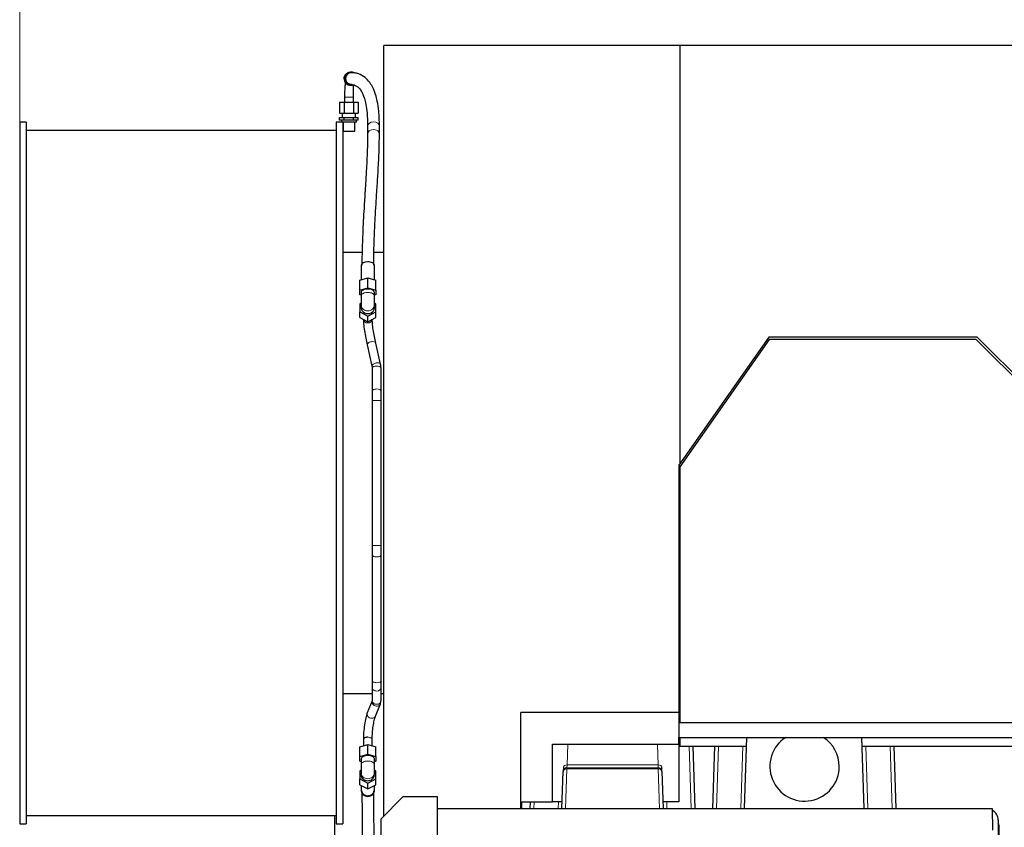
# Model space of a CAD drawing. Header units: inches. Extents: x 0 to 20790, y -12 to 14700.
# Tile 160 of 191: x 9008 to 10343, y 11451 to 12547. Entities that reach past the tile are written whole.
import ezdxf

# ---------------------------------------------------------------- set-up
doc = ezdxf.new("R2010")
doc.units = ezdxf.units.IN
doc.layers.add('1', color=7, linetype='Continuous', true_color=0xffffff)
doc.layers.add('254', color=7, linetype='Continuous', true_color=0xffffff)
doc.styles.add('latin_extended', font='simplex.shx')
doc.dimstyles.get("Standard").update_dxf_attribs({"dimtxt": 0.18, "dimasz": 0.18, "dimexe": 0.18, "dimexo": 0.0625, "dimgap": 0.09, "dimtad": 0, "dimtih": 1, "dimtoh": 1, "dimdec": 4, "dimzin": 0, "dimdsep": 46, "dimtxsty": 'Standard', "dimcen": 0.09, "dimadec": 0, "dimazin": 0, "dimtfac": 1, "dimtdec": 4, "dimtofl": 0, "dimtmove": 0, "dimatfit": 3, "dimfxl": 1, "dimtolj": 1, "dimtzin": 0, "dimarcsym": 0})

# ---------------------------------------------------------------- blocks, each defined once
blk = doc.blocks.new('_U4')
at = {"layer": '254', "color": 3, "linetype": 'Continuous', "lineweight": 13, "transparency": 16777216}
for p, q in [((9008, 11966.6), (9008, 12896.5)), ((11886.1, 10173.5), (11886.1, 12896.5)), ((9130.5, 12861.5), (11763.6, 12861.5))]:
    blk.add_line(p, q, dxfattribs=at)
at = {"layer": '254', "color": 3, "transparency": 16777216}
for points in [[(9130.5, 12881.9), (9130.5, 12841.1), (9008, 12861.5)], [(11763.6, 12841.1), (11763.6, 12881.9), (11886.1, 12861.5)]]:
    blk.add_solid(points, dxfattribs=at)
at = {"layer": 'Defpoints', "color": 0, "transparency": 16777216}
for p in [(11886.1, 12861.5), (9008, 11931.6), (11886.1, 10138.5)]:
    blk.add_point(p, dxfattribs=at)
at = {"layer": '254', "color": 2, "lineweight": 13, "transparency": 16777216, "insert": (10231.2, 13045.2), "char_height": 122.5, "attachment_point": 1, "style": 'latin_extended'}
blk.add_mtext('\\A1;2878', dxfattribs=at)

msp = doc.modelspace()

# ---------------------------------------------------------------- linework, layer by layer
at = {"layer": '1', "color": 2, "linetype": 'Continuous', "lineweight": 25}
for p, q in [((9903.432, 12511.577), (9501.932, 12511.577)), ((9501.932, 11466.44), (9501.932, 12511.577)), ((9903.432, 12511.577), (9903.432, 11944.25)), ((10463.432, 12511.577), (9903.432, 12511.577)), ((9457.861, 12475.577), (9456.989, 12475.577)), ((9456.989, 12457.577), (9457.861, 12457.577)), ((9441.847, 12434.577), (9448.198, 12434.577)), ((9441.847, 12434.577), (9441.847, 12419.577)), ((9448.198, 12434.577), (9460.9, 12434.577)), ((9448.198, 12434.577), (9448.198, 12419.577)), ((9460.9, 12434.577), (9467.251, 12434.577)), ((9460.9, 12434.577), (9460.9, 12419.577)), ((9467.251, 12434.577), (9467.251, 12419.577)), ((9441.847, 12419.577), (9448.198, 12419.577)), ((9445.549, 12419.577), (9445.549, 12414.077)), ((9448.198, 12419.577), (9460.9, 12419.577)), ((9460.9, 12419.577), (9467.251, 12419.577)), ((9463.549, 12414.077), (9463.549, 12419.577)), ((9017.02, 12407.577), (9008.02, 12407.577)), ((9008.02, 12407.577), (9008.02, 11455.577)), ((9017.02, 12407.577), (9017.02, 11455.577)), ((9444.549, 12407.577), (9437.02, 12407.577)), ((9437.02, 12407.577), (9437.02, 11455.577)), ((9441.847, 12414.077), (9448.198, 12414.077)), ((9441.847, 12410.077), (9441.847, 12414.077)), ((9448.198, 12410.077), (9441.847, 12410.077)), ((9444.549, 12410.077), (9444.549, 12407.577)), ((9454.549, 12407.577), (9444.549, 12407.577)), ((9446.02, 12407.577), (9446.02, 11455.577)), ((9446.549, 12407.577), (9446.549, 12395.577)), ((9448.198, 12414.077), (9460.9, 12414.077)), ((9448.198, 12410.077), (9448.198, 12414.077)), ((9460.9, 12410.077), (9448.198, 12410.077)), ((9464.549, 12407.577), (9454.549, 12407.577)), ((9460.9, 12414.077), (9467.251, 12414.077)), ((9460.9, 12410.077), (9460.9, 12414.077)), ((9467.251, 12410.077), (9460.9, 12410.077)), ((9462.549, 12395.577), (9462.549, 12407.577)), ((9464.549, 12407.577), (9464.549, 12410.077)), ((9467.251, 12410.077), (9467.251, 12414.077)), ((9437.02, 12396.073), (9017.02, 12396.073)), ((9446.549, 12395.577), (9462.549, 12395.577)), ((9479.874, 12402.385), (9479.874, 12391.778)), ((9495.874, 12391.778), (9495.874, 12402.385)), ((9472.509, 12230.605), (9446.02, 12230.605)), ((9501.932, 12230.605), (9488.462, 12230.605)), ((9471.086, 12213.624), (9471.086, 12193.799)), ((9489.086, 12193.799), (9489.086, 12213.624)), ((9469.086, 12193.222), (9480.086, 12196.397)), ((9469.086, 12179.798), (9469.086, 12193.222)), ((9480.086, 12196.397), (9491.086, 12193.222)), ((9480.086, 12182.974), (9480.086, 12196.397)), ((9491.086, 12179.798), (9491.086, 12193.222)), ((9469.086, 12179.798), (9480.086, 12182.974)), ((9469.086, 12173.447), (9469.086, 12179.798)), ((9480.086, 12182.974), (9491.086, 12179.798)), ((9491.086, 12179.798), (9491.086, 12173.447)), ((9471.086, 12172.87), (9469.086, 12173.447)), ((9471.086, 12176.623), (9471.086, 12172.055)), ((9491.086, 12173.447), (9489.085, 12172.87)), ((9489.086, 12172.055), (9489.086, 12176.623)), ((9471.086, 12162.077), (9469.086, 12161.077)), ((9469.086, 12161.077), (9469.086, 12150.077)), ((9471.086, 12159.327), (9471.086, 12155.577)), ((9491.086, 12161.077), (9489.085, 12162.077)), ((9489.086, 12155.577), (9489.086, 12159.327)), ((9491.086, 12150.077), (9491.086, 12161.077)), ((9469.086, 12142.327), (9469.086, 12150.077)), ((9469.086, 12150.077), (9480.086, 12144.577)), ((9469.086, 12142.327), (9480.086, 12136.827)), ((9480.086, 12144.577), (9491.086, 12150.077)), ((9480.086, 12136.827), (9480.086, 12144.577)), ((9480.086, 12136.827), (9491.086, 12142.327)), ((9491.086, 12142.327), (9491.086, 12150.077)), ((10023.747, 12116.077), (9901.932, 11942.108)), ((10024.216, 12112.6), (9903.216, 11939.794)), ((10306.336, 12116.077), (10023.747, 12116.077)), ((10305.216, 12112.6), (10024.216, 12112.6)), ((10496.216, 11921.601), (10305.216, 12112.6)), ((10540.932, 11881.482), (10306.336, 12116.077)), ((9479.142, 12105.247), (9485.754, 12076.618)), ((9490.835, 12107.947), (9490.798, 12108.076)), ((9497.446, 12079.318), (9490.835, 12107.947)), ((9486.086, 12073.722), (9486.086, 12042.549)), ((9498.086, 12042.549), (9498.086, 12073.722)), ((9486.086, 12030.049), (9486.086, 11833.106)), ((9498.086, 11833.106), (9498.086, 12030.049)), ((9901.932, 11942.108), (9901.932, 11572.877)), ((9903.216, 11939.794), (9903.216, 11593.1)), ((9486.086, 11820.606), (9486.086, 11650.049)), ((9498.086, 11650.049), (9498.086, 11820.606)), ((9446.02, 11632.55), (9486.085, 11632.55)), ((9486.086, 11640.898), (9486.086, 11622.9)), ((9498.085, 11632.55), (9501.932, 11632.55)), ((9498.086, 11622.9), (9498.086, 11640.898)), ((9486.029, 11622.677), (9479.418, 11606.148)), ((9490.559, 11601.691), (9497.171, 11618.22)), ((9901.931, 11606.578), (9687.586, 11606.578)), ((9687.586, 11476.58), (9687.586, 11606.578)), ((9903.216, 11593.1), (10380.516, 11593.1)), ((9474.086, 11570.012), (9474.086, 11561.64)), ((9486.086, 11561.64), (9486.086, 11570.012)), ((9730.586, 11485.578), (9730.586, 11563.578)), ((9730.586, 11563.578), (9902.086, 11563.578)), ((9901.932, 11572.877), (10398.594, 11572.877)), ((9902.086, 11563.578), (9902.086, 11572.878)), ((9902.086, 11563.578), (9902.086, 11485.578)), ((9903.432, 11572.877), (9903.432, 11561.077)), ((9990.919, 11476.578), (9994.282, 11572.877)), ((10153.252, 11476.578), (10149.889, 11572.877)), ((9469.086, 11560.197), (9480.086, 11563.372)), ((9469.086, 11546.773), (9469.086, 11560.197)), ((9480.086, 11563.372), (9491.086, 11560.197)), ((9480.086, 11549.949), (9480.086, 11563.372)), ((9491.086, 11546.773), (9491.086, 11560.197)), ((9903.432, 11561.077), (9993.875, 11561.077)), ((9920.804, 11561.077), (9923.755, 11476.579)), ((9947.916, 11476.579), (9950.867, 11561.077)), ((10150.31, 11561.077), (10393.396, 11561.077)), ((10193.304, 11561.077), (10196.255, 11476.579)), ((9469.086, 11546.773), (9480.086, 11549.949)), ((9469.086, 11540.423), (9469.086, 11546.773)), ((9471.086, 11539.845), (9469.086, 11540.423)), ((9471.086, 11543.598), (9471.086, 11536.237)), ((9480.086, 11549.949), (9491.086, 11546.773)), ((9491.086, 11540.423), (9489.085, 11539.845)), ((9489.086, 11536.237), (9489.086, 11543.598)), ((9491.086, 11546.773), (9491.086, 11540.423)), ((9471.086, 11528.421), (9469.086, 11527.421)), ((9469.086, 11527.421), (9469.086, 11516.421)), ((9471.086, 11524.559), (9471.086, 11521.921)), ((9491.086, 11527.421), (9489.085, 11528.421)), ((9489.086, 11521.921), (9489.086, 11524.559)), ((9491.086, 11516.421), (9491.086, 11527.421)), ((9743.419, 11476.578), (9745.171, 11526.752)), ((9745.372, 11532.517), (9745.171, 11526.752)), ((9750.168, 11531.577), (9874.003, 11531.577)), ((9879, 11526.752), (9878.799, 11532.517)), ((9879, 11526.752), (9880.752, 11476.578)), ((9469.086, 11516.421), (9480.086, 11510.921)), ((9469.086, 11508.671), (9469.086, 11516.421)), ((9471.086, 11521.922), (9471.086, 11521.921)), ((9480.086, 11510.921), (9491.086, 11516.421)), ((9480.086, 11503.171), (9480.086, 11510.921)), ((9491.086, 11508.671), (9491.086, 11516.421)), ((9469.086, 11508.671), (9480.086, 11503.171)), ((9471.086, 11507.671), (9471.086, 11500.559)), ((9480.086, 11503.171), (9491.086, 11508.671)), ((9489.086, 11500.559), (9489.086, 11507.671)), ((9527.585, 11492.078), (9497.585, 11462.078)), ((9574.585, 11492.078), (9527.585, 11492.078)), ((9574.585, 10492.078), (9574.585, 11492.078)), ((9689.086, 11485.578), (9730.586, 11485.578)), ((9689.086, 11476.577), (9689.086, 11485.578)), ((9700.416, 11476.579), (9700.73, 11485.579)), ((9743.735, 11485.578), (9730.586, 11485.578)), ((9902.086, 11485.578), (9880.436, 11485.578)), ((9574.585, 11476.577), (10326.702, 11476.577)), ((10326.702, 11476.577), (10327.22, 11446.908)), ((9017.02, 11467.082), (9437.02, 11467.082)), ((9435.432, 11407.404), (9435.432, 11467.087)), ((9497.585, 11462.078), (9497.585, 10522.078)), ((10335.086, 11460.577), (10335.086, 11270.572)), ((9008.02, 11455.577), (9017.02, 11455.577)), ((9437.02, 11455.577), (9446.02, 11455.577)), ((10336.086, 11453.577), (10336.086, 11428.577))]:
    msp.add_line(p, q, dxfattribs=at)
at = {"layer": '1', "color": 110, "linetype": 'Continuous', "lineweight": 13}
for p, q in [((9454.549, 12441.577), (9448.549, 12441.577)), ((9460.549, 12441.577), (9454.549, 12441.577)), ((9495.874, 12391.752), (9495.874, 12391.778)), ((9471.086, 12172.055), (9471.086, 12172.037)), ((9471.086, 12159.369), (9471.086, 12159.327)), ((9479.142, 12105.247), (9479.142, 12105.247)), ((9486.086, 12073.722), (9486.086, 12073.722)), ((9486.086, 12042.549), (9486.086, 12042.502)), ((9492.086, 12030.049), (9486.086, 12030.049)), ((9498.085, 12030.049), (9492.086, 12030.049)), ((9492.086, 11833.106), (9486.086, 11833.106)), ((9498.085, 11833.106), (9492.086, 11833.106)), ((9486.086, 11820.653), (9486.086, 11820.606)), ((9486.086, 11640.979), (9486.086, 11640.898)), ((9479.418, 11606.148), (9479.418, 11606.148)), ((9751.352, 11563.577), (9750.369, 11535.421)), ((9873.802, 11535.421), (9872.819, 11563.577)), ((9918.758, 11476.578), (9915.807, 11561.077)), ((9955.864, 11561.077), (9952.913, 11476.578)), ((9985.922, 11476.579), (9988.873, 11561.077)), ((10155.298, 11561.077), (10158.249, 11476.579)), ((10191.258, 11476.578), (10188.307, 11561.077)), ((9471.086, 11536.237), (9471.086, 11536.211)), ((9471.086, 11524.608), (9471.086, 11524.559)), ((9750.168, 11530.113), (9748.298, 11476.577)), ((9750.369, 11535.421), (9750.168, 11531.577)), ((9750.168, 11530.113), (9750.168, 11531.577)), ((9874.003, 11530.113), (9750.168, 11530.113)), ((9750.369, 11535.421), (9873.802, 11535.421)), ((9874.003, 11531.577), (9873.802, 11535.421)), ((9874.003, 11531.577), (9874.003, 11530.113)), ((9875.873, 11476.577), (9874.003, 11530.113)), ((9705.727, 11485.578), (9705.413, 11476.578)), ((9738.422, 11476.579), (9738.736, 11485.578)), ((9885.435, 11485.578), (9885.749, 11476.579)), ((10335.085, 11453.577), (10336.086, 11453.577))]:
    msp.add_line(p, q, dxfattribs=at)
at = {"layer": '1', "color": 2, "linetype": 'Continuous', "lineweight": 25}
for centre, radius, start, end in [((10072.427, 11533.342), 47, 122.7375, 0), ((10072.427, 11533.342), 47, 0, 57.268125), ((9750.168, 11526.577), 5, 90, 178), ((9874.003, 11526.577), 5, 2, 90), ((10320.086, 11460.577), 15, 0, 63.635525), ((10331.086, 11453.577), 5, 0, 36.870469)]:
    msp.add_arc(centre, radius, start, end, dxfattribs=at)
for centre, major_axis, ratio, start_param, end_param in [((9457.861, 12466.577), (0, 9), 0.9961947, 0, 1.57079633), ((9457.861, 12466.577), (0.002, 8), 0.99619352, 0.00481089, 2.07839163), ((9457.861, 12466.577), (0, 9), 0.9961947, 5.63896246, 6.28318531), ((9456.989, 12466.577), (0, -9), 0.9961947, 4.71238898, 6.28318531), ((9457.861, 12466.577), (0, 9), 0.9961947, 1.57079633, 3.48108101), ((9480.086, 12213.624), (9, 0), 0.50000001, 1.57079633, 3.14159265), ((9480.086, 12213.624), (9, 0), 0.50000001, 0, 1.57079633), ((9480.086, 12176.623), (-9, 0), 0.5, 4.71238898, 6.28318531), ((9480.086, 12176.623), (-9, 0), 0.5, 3.14159265, 4.71238898), ((9480.086, 12155.577), (9, 0), 0.8660254, 3.14159265, 6.28318531), ((9480.086, 11570.012), (-6, 0), 0.5, 4.71238898, 6.28318531), ((9480.086, 11543.598), (9, 0), 0.5, 0, 3.14159265), ((9480.086, 11521.921), (-9, 0), 0.8660254, 0, 1.57079633), ((9480.086, 11521.921), (-9, 0), 0.8660254, 1.57079633, 3.14169083), ((9480.086, 11500.559), (-9, 0), 0.8660254, 0, 3.14159265)]:
    msp.add_ellipse(centre, major_axis=major_axis, ratio=ratio, start_param=start_param, end_param=end_param, dxfattribs=at)
at = {"layer": '1', "color": 110, "linetype": 'Continuous', "lineweight": 13}
for centre, major_axis, ratio, start_param, end_param in [((9487.874, 12402.385), (8, 0), 0.70710678, 0.00009817, 3.14149448), ((9487.874, 12391.778), (8, 0), 0.70710678, 0, 3.15818419), ((9480.086, 12172.055), (-9, 0), 0.5, 4.71238898, 6.28318531), ((9480.086, 12172.055), (-9, 0), 0.5, 3.14119995, 4.71238898), ((9480.086, 12159.327), (-9, 0), 0.8660254, 0, 1.57079633), ((9480.086, 12159.327), (-9, 0), 0.8660254, 1.57079633, 3.14198535), ((9480.086, 12140.327), (-6, 0), 0.8660254, 0.09915652, 1.57079633), ((9480.086, 12140.327), (-6, 0), 0.8660254, 1.57079633, 3.04243614), ((9484.988, 12106.597), (-5.846, -1.35), 0.49029034, 4.59964147, 6.28318531), ((9484.988, 12106.597), (-5.846, -1.35), 0.49029034, 3.18710287, 4.59964147), ((9491.6, 12077.968), (-5.846, -1.35), 0.49029034, 4.59964147, 6.28186615), ((9492.086, 12073.722), (-6, 0), 0.5, 4.71238898, 6.28318531), ((9491.6, 12077.968), (-5.846, -1.35), 0.49029034, 3.14636034, 4.59964147), ((9492.086, 12073.722), (-6, 0), 0.5, 3.14149448, 4.71238898), ((9492.086, 12042.549), (-6, 0), 0.5, 4.71238898, 6.28318531), ((9492.086, 12042.549), (-6, 0), 0.5, 3.14640322, 4.71238898), ((9492.086, 11820.606), (-6, 0), 0.5, 0, 1.57079633), ((9492.086, 11820.606), (-6, 0), 0.5, 1.57079633, 3.13678209), ((9492.086, 11650.049), (-6, 0), 0.5, 0, 1.57079633), ((9492.086, 11650.049), (-6, 0), 0.5, 1.57079633, 3.14159265), ((9492.086, 11640.898), (-6, 0), 0.8660254, 0, 1.57079633), ((9492.086, 11640.898), (-6, 0), 0.8660254, 1.57079633, 3.13678209), ((9491.6, 11620.449), (-5.571, 2.228), 0.84920778, 0.00760102, 1.89825075), ((9492.086, 11622.9), (-6, 0), 0.8660254, 0, 1.57079633), ((9491.6, 11620.449), (-5.571, 2.228), 0.84920778, 1.89825075, 3.14880098), ((9492.086, 11622.9), (-6, 0), 0.8660254, 1.57079633, 3.14159265), ((9484.988, 11603.92), (-5.571, 2.228), 0.84920778, 0, 1.89825075), ((9484.988, 11603.92), (-5.571, 2.228), 0.84920778, 1.89825075, 3.14163422), ((9480.086, 11570.012), (-6, 0), 0.5, 3.14159265, 4.71238898), ((9480.086, 11536.237), (-9, 0), 0.5, 4.71238898, 6.28318531), ((9480.086, 11536.237), (-9, 0), 0.5, 3.14119995, 4.71238898), ((9480.086, 11524.559), (-9, 0), 0.8660254, 0, 1.57079633), ((9480.086, 11524.559), (-9, 0), 0.8660254, 1.57079633, 3.14198535), ((9750.168, 11526.577), (-4.997, 0.174), 0.70689131, 4.73706916, 6.28318531), ((9750.369, 11532.343), (4.997, -0.174), 0.61542851, 1.59228426, 3.14159265), ((9873.802, 11532.343), (4.997, 0.174), 0.61542851, 0, 1.5493084), ((9874.003, 11526.577), (-4.997, -0.174), 0.70689131, 3.14159265, 4.6877088)]:
    msp.add_ellipse(centre, major_axis=major_axis, ratio=ratio, start_param=start_param, end_param=end_param, dxfattribs=at)
at = {"layer": '1', "color": 2, "linetype": 'Continuous', "lineweight": 25}
for points, weights, knots in [([(9448.024, 12466.577), (9448.024, 12468.827), (9448.78, 12471.335), (9450.565, 12473.246), (9453.477, 12474.934), (9454.591, 12475.362), (9455.788, 12475.577), (9456.989, 12475.577)], [0.535898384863, 0.535898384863, 0.52948575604, 0.535898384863, 0.535898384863, 0.534295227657, 0.533493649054, 0.533493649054], [0, 0, 0, 0, 0, 0.66666667, 0.66666667, 0.66666667, 1, 1, 1, 1, 1]), ([(9488.084, 11500.453), (9488.049, 11497.884), (9486.633, 11494.612), (9483.073, 11493.302), (9477.506, 11493.153), (9473.707, 11494.348), (9472.177, 11497.752), (9472.087, 11500.423), (9472.085, 11500.502), (9472.085, 11500.582), (9472.086, 11500.662)], [0.585611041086, 0.582908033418, 0.554295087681, 0.585786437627, 0.585786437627, 0.552284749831, 0.585786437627, 0.585786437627, 0.585755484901, 0.585696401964, 0.585611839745], [0, 0, 0, 0, 0, 0.48478354, 0.48478354, 0.48478354, 0.98480147, 0.98480147, 0.98480147, 1, 1, 1, 1, 1])]:
    msp.add_rational_spline(points, weights, degree=4, knots=knots, dxfattribs=at)
for points, degree, knots in [([(9495.874, 12402.38), (9495.848, 12409.66), (9495.308, 12421.835), (9493.237, 12435.483), (9490.921, 12444.437), (9488.766, 12450.392), (9486.841, 12454.61), (9484.838, 12458.244), (9481.498, 12463.245), (9475.492, 12469.459), (9466.289, 12473.86), (9460.687, 12474.962), (9457.827, 12474.577)], 3, [0, 0, 0, 0, 0.11374977, 0.20872353, 0.28456764, 0.34125251, 0.38783687, 0.4285821, 0.47716773, 0.60008668, 0.77353677, 1, 1, 1, 1]), ([(9449.698, 12461.641), (9449.447, 12460.023), (9449.016, 12456.211), (9448.635, 12449.364), (9448.543, 12444.301), (9448.549, 12441.577)], 3, [0, 0, 0, 0, 0.28944557, 0.63076935, 1, 1, 1, 1]), ([(9457.866, 12458.577), (9457.571, 12458.577), (9456.485, 12458.657), (9454.963, 12459.083), (9453.553, 12459.8), (9452.31, 12460.782), (9451.281, 12461.993), (9450.895, 12462.69)], 2, [0, 0, 0, 0.06994048, 0.25595238, 0.44196429, 0.62797619, 0.8139881, 1, 1, 1]), ([(9457.895, 12458.577), (9458.898, 12458.743), (9460.955, 12458.405), (9464.588, 12457.018), (9467.403, 12454.819), (9470.264, 12451.485), (9473.871, 12445.331), (9477.242, 12434.767), (9479.418, 12419.502), (9479.849, 12408.713), (9479.874, 12402.389)], 3, [0, 0, 0, 0, 0.20941374, 0.35342664, 0.46224077, 0.53698576, 0.6438586, 0.7979607, 0.89286091, 1, 1, 1, 1]), ([(9460.549, 12441.577), (9460.554, 12443.581), (9460.586, 12447.277), (9460.73, 12452.329), (9460.856, 12455.976), (9460.861, 12457.693), (9460.833, 12458.305)], 3, [0, 0, 0, 0, 0.29100654, 0.56305032, 0.81633567, 1, 1, 1, 1]), ([(9479.874, 12391.783), (9479.834, 12384.222), (9479.522, 12369.633), (9478.399, 12347.326), (9477.348, 12329.492), (9476.214, 12311.248), (9474.73, 12287.375), (9472.792, 12252.827), (9472.2, 12227.614), (9472.086, 12213.624)], 3, [0, 0, 0, 0, 0.15739895, 0.28437164, 0.38047679, 0.45099288, 0.57896073, 0.76190853, 1, 1, 1, 1]), ([(9488.086, 12213.624), (9488.158, 12225.441), (9488.6, 12246.358), (9490.028, 12274.51), (9491.274, 12295.692), (9492.49, 12315.162), (9493.883, 12337.689), (9495.393, 12365.202), (9495.809, 12382.777), (9495.874, 12391.774)], 3, [0, 0, 0, 0, 0.20282752, 0.35155005, 0.45066752, 0.54121483, 0.66287803, 0.81571122, 1, 1, 1, 1]), ([(9471.086, 12172.055), (9471.086, 12171.289), (9471.086, 12170.031), (9471.086, 12167.722), (9471.086, 12165.256), (9471.086, 12162.902), (9471.086, 12160.836), (9471.086, 12159.853), (9471.086, 12159.327)], 3, [0, 0, 0, 0, 0.17875957, 0.28247538, 0.48431875, 0.68180374, 0.79262857, 1, 1, 1, 1]), ([(9489.086, 12159.327), (9489.086, 12159.775), (9489.086, 12160.622), (9489.086, 12162.483), (9489.086, 12164.759), (9489.086, 12167.25), (9489.086, 12169.73), (9489.086, 12171.159), (9489.086, 12172.055)], 3, [0, 0, 0, 0, 0.17869168, 0.28234519, 0.48435603, 0.68161688, 0.79251718, 1, 1, 1, 1]), ([(9474.086, 12140.327), (9474.095, 12138.46), (9474.348, 12134.018), (9475.484, 12124.675), (9477.185, 12114.391), (9478.457, 12108.239), (9479.146, 12105.232)], 3, [0, 0, 0, 0, 0.25148169, 0.50225623, 0.75185889, 1, 1, 1, 1]), ([(9490.831, 12107.962), (9490.173, 12110.831), (9488.968, 12116.635), (9487.375, 12126.194), (9486.323, 12134.723), (9486.093, 12138.687), (9486.086, 12140.327)], 3, [0, 0, 0, 0, 0.25197772, 0.50243133, 0.75161742, 1, 1, 1, 1]), ([(9479.404, 11606.113), (9478.664, 11604.216), (9477.31, 11599.68), (9475.524, 11590.086), (9474.354, 11579.488), (9474.096, 11573.126), (9474.086, 11570.012)], 3, [0, 0, 0, 0, 0.25219503, 0.50334189, 0.75275441, 1, 1, 1, 1]), ([(9486.086, 11570.012), (9486.093, 11572.888), (9486.317, 11578.67), (9487.334, 11588.09), (9488.844, 11596.392), (9489.966, 11600.18), (9490.573, 11601.726)], 3, [0, 0, 0, 0, 0.25307589, 0.50376599, 0.75248963, 1, 1, 1, 1]), ([(9471.086, 11536.237), (9471.086, 11535.497), (9471.086, 11534.288), (9471.086, 11532.053), (9471.086, 11529.757), (9471.086, 11526.863), (9471.086, 11525.323), (9471.086, 11524.559)], 3, [0, 0, 0, 0, 0.17888919, 0.28257184, 0.48488546, 0.68228273, 1, 1, 1, 1]), ([(9489.086, 11524.559), (9489.086, 11525.23), (9489.086, 11526.64), (9489.086, 11529.312), (9489.086, 11531.607), (9489.086, 11533.45), (9489.086, 11534.89), (9489.086, 11535.763), (9489.086, 11536.237)], 3, [0, 0, 0, 0, 0.281713, 0.48342792, 0.68109298, 0.79166666, 0.88293734, 1, 1, 1, 1]), ([(9472.115, 11497.96), (9472.16, 11493.692), (9472.263, 11481.729), (9472.635, 11453.174), (9472.446, 11421.95), (9471.367, 11401.984), (9470.837, 11394.555)], 3, [0, 0, 0, 0, 0.2415726, 0.53340662, 0.82373293, 1, 1, 1, 1]), ([(9487.311, 11401.129), (9487.468, 11403.764), (9488.115, 11415.897), (9488.53, 11434.15), (9488.552, 11455.192), (9488.387, 11472.992), (9488.2, 11487.948), (9488.13, 11495.219), (9488.106, 11497.976)], 3, [0, 0, 0, 0, 0.06583497, 0.30266391, 0.4565258, 0.63340407, 0.83334092, 1, 1, 1, 1])]:
    msp.add_open_spline(points, degree=degree, knots=knots, dxfattribs=at)
for points, degree in [([(9448.549, 12441.577), (9448.549, 12434.577)], 1), ([(9460.549, 12434.577), (9460.549, 12441.577)], 1), ([(9485.757, 12076.603), (9486.086, 12073.693)], 1), ([(9498.085, 12073.751), (9497.443, 12079.333)], 1), ([(9486.086, 12042.533), (9486.086, 12036.729), (9486.086, 12030.049)], 2), ([(9498.085, 12030.049), (9498.085, 12036.745), (9498.085, 12042.564)], 2), ([(9486.086, 11833.106), (9486.086, 11826.426), (9486.086, 11820.622)], 2), ([(9498.085, 11820.59), (9498.085, 11826.409), (9498.085, 11833.106)], 2), ([(9486.086, 11650.064), (9486.086, 11644.298), (9486.086, 11640.925)], 2), ([(9498.085, 11640.871), (9498.085, 11644.253), (9498.085, 11650.033)], 2), ([(9486.086, 11622.951), (9486.015, 11622.642)], 1), ([(9497.185, 11618.255), (9498.085, 11622.849)], 1)]:
    msp.add_open_spline(points, degree=degree, dxfattribs=at)

# ---------------------------------------------------------------- dimensions: what is measured, and where the dimension line sits
at = {"layer": '254', "color": 2, "linetype": 'Continuous', "lineweight": 13}
dim = msp.add_linear_dim(base=(11886.138, 12861.47), p1=(9008.02, 11931.577), p2=(11886.138, 10138.47), dimstyle='Standard', override={"dimscale": 35, "dimtxt": 3.5, "dimasz": 3.5, "dimexe": 1, "dimexo": 1, "dimgap": 1.75, "dimtad": 1, "dimtih": 1, "dimtoh": 0, "dimdec": 0, "dimlfac": 1, "dimzin": 8, "dimdsep": 46, "dimlunit": 2, "dimtxsty": 'latin_extended', "dimsah": 1, "dimse1": 0, "dimse2": 0, "dimsd1": 0, "dimsd2": 0, "dimclrd": 3, "dimclre": 3, "dimclrt": 2, "dimtol": 0, "dimtm": -0.1, "dimtfac": 0.714286, "dimtdec": 3, "dimtofl": 1, "dimtmove": 0, "dimtzin": 8, "dimlwd": 13, "dimlwe": 13}, dxfattribs=at)
dim.commit()
dim.dimension.update_dxf_attribs({"geometry": '_U4', "text_midpoint": (10447.079, 12861.47), "dimtype": 160})

doc.saveas('drawing.dxf')
